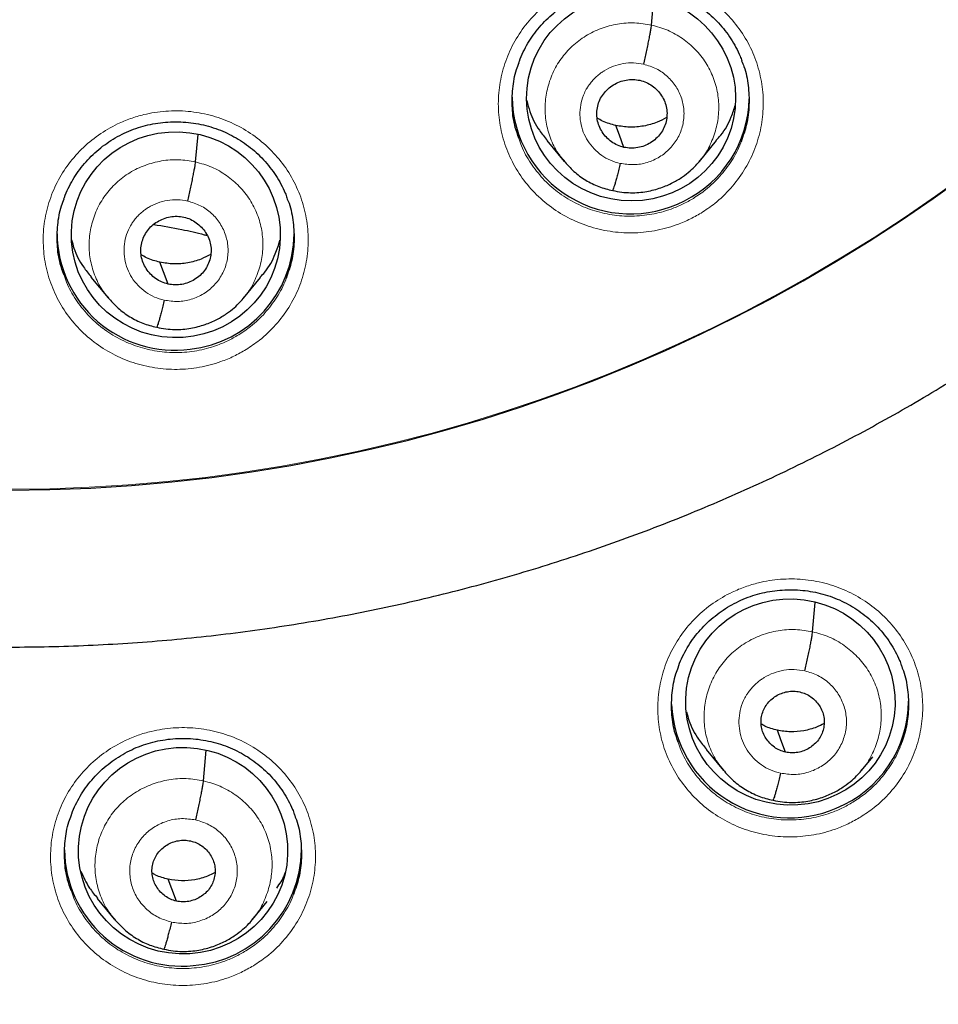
# Model space of a CAD drawing. Header units: millimetres. Extents: x 8 to 2230, y 12 to 2204.
# Tile 48 of 162: x 1077 to 1090, y 1842 to 1856. Entities that reach past the tile are written whole.
import ezdxf

# ---------------------------------------------------------------- set-up
doc = ezdxf.new("R2010")
doc.units = ezdxf.units.MM

msp = doc.modelspace()

# ---------------------------------------------------------------- linework, layer by layer
at = {"color": 7, "linetype": 'Continuous', "lineweight": 30}
for p, q in [((1085.839, 1856.13), (1085.874, 1856.515)), ((1079.298, 1854.167), (1079.334, 1854.559)), ((1084.339, 1854.473), (1084.587, 1854.175)), ((1086.527, 1854.175), (1086.773, 1854.473)), ((1086.531, 1854.187), (1086.523, 1854.178)), ((1077.798, 1852.514), (1078.045, 1852.215)), ((1079.986, 1852.211), (1080.232, 1852.51)), ((1079.99, 1852.224), (1079.982, 1852.215)), ((1088.151, 1847.426), (1088.189, 1847.847)), ((1086.624, 1845.735), (1086.872, 1845.436)), ((1079.412, 1845.287), (1079.452, 1845.727)), ((1088.853, 1845.437), (1089.015, 1845.634)), ((1088.857, 1845.449), (1088.849, 1845.44)), ((1077.886, 1843.601), (1078.133, 1843.301)), ((1080.115, 1843.298), (1080.326, 1843.554)), ((1080.119, 1843.311), (1080.11, 1843.301))]:
    msp.add_line(p, q, dxfattribs=at)
at = {"color": 7, "linetype": 'Continuous', "lineweight": 30, "flags": 128}
for points in [[(1085.445, 1854.376), (1085.379, 1854.552), (1085.328, 1854.69)], [(1078.904, 1852.414), (1078.838, 1852.59), (1078.787, 1852.728)], [(1087.762, 1845.699), (1087.697, 1845.875), (1087.645, 1846.014)], [(1079.024, 1843.562), (1078.958, 1843.738), (1078.907, 1843.877)]]:
    msp.add_lwpolyline(points, dxfattribs=at)
at = {"color": 7, "linetype": 'Continuous', "lineweight": 30}
for centre, radius, start, end in [((1076.618, 1872.562), 23.103, 180.8483, 359.1517), ((1085.537, 1855.119), 1.697, 180.7928, 297.1498), ((1085.574, 1855.103), 1.666, 296.286, 358.9977), ((1079, 1853.154), 1.688, 180.5745, 277.4788), ((1079.033, 1853.15), 1.68, 276.3921, 359.5522), ((1087.823, 1846.454), 1.697, 182.4382, 293.1688), ((1087.858, 1846.438), 1.669, 292.2956, 359.7229), ((1079.104, 1844.314), 1.686, 180.5378, 275.5197), ((1079.137, 1844.312), 1.681, 274.4052, 359.5356)]:
    msp.add_arc(centre, radius, start, end, dxfattribs=at)
at = {"color": 252, "linetype": 'Continuous', "lineweight": 0}
for centre, radius, start, end in [((1076.617, 1872.592), 23.122, 184.1721, 355.9416), ((1077.119, 1873.197), 44.974, 269.5619, 351.1833)]:
    msp.add_arc(centre, radius, start, end, dxfattribs=at)
at = {"color": 7, "linetype": 'Continuous', "lineweight": 30}
for centre, major_axis, ratio in [((1085.547, 1855.082), (1.493, -0.143), 0.983577), ((1079.015, 1853.122), (1.498, -0.048), 0.985308), ((1087.832, 1846.418), (1.489, -0.201), 0.984919), ((1079.119, 1844.285), (1.5, -0.056), 0.987022)]:
    msp.add_ellipse(centre, major_axis=major_axis, ratio=ratio, dxfattribs=at)
for points, knots in [([(1074.352, 1847.307), (1074.5, 1847.294), (1074.835, 1847.265), (1075.359, 1847.235), (1075.924, 1847.214), (1076.489, 1847.205), (1077.054, 1847.208), (1077.619, 1847.224), (1078.184, 1847.252), (1078.747, 1847.292), (1079.31, 1847.345), (1079.871, 1847.409), (1080.431, 1847.487), (1080.989, 1847.576), (1081.545, 1847.677), (1082.098, 1847.791), (1082.648, 1847.916), (1083.196, 1848.054), (1083.74, 1848.203), (1084.281, 1848.364), (1084.818, 1848.537), (1085.351, 1848.722), (1085.88, 1848.918), (1086.404, 1849.126), (1086.923, 1849.345), (1087.438, 1849.575), (1087.947, 1849.817), (1088.45, 1850.07), (1088.947, 1850.333), (1089.439, 1850.607), (1089.924, 1850.892), (1090.402, 1851.188), (1090.874, 1851.493), (1091.339, 1851.809), (1091.796, 1852.135), (1092.246, 1852.471), (1092.689, 1852.817), (1093.123, 1853.172), (1093.549, 1853.537), (1093.967, 1853.911), (1094.376, 1854.293), (1094.777, 1854.685), (1095.169, 1855.085), (1095.551, 1855.494), (1095.924, 1855.911), (1096.288, 1856.336), (1096.642, 1856.769), (1096.986, 1857.209), (1097.32, 1857.657), (1097.644, 1858.112), (1097.957, 1858.574), (1098.26, 1859.042), (1098.553, 1859.517), (1098.834, 1859.999), (1099.105, 1860.486), (1099.364, 1860.979), (1099.613, 1861.478), (1099.85, 1861.982), (1100.075, 1862.491), (1100.289, 1863.005), (1100.491, 1863.523), (1100.682, 1864.046), (1100.861, 1864.572), (1101.027, 1865.103), (1101.182, 1865.637), (1101.325, 1866.174), (1101.455, 1866.714), (1101.574, 1867.257), (1101.679, 1867.802), (1101.752, 1868.218), (1101.786, 1868.454), (1101.794, 1868.506)], [0, 0, 0, 0, 0.011565, 0.026262, 0.04096, 0.055657, 0.070355, 0.085052, 0.09975, 0.114447, 0.129145, 0.143842, 0.158539, 0.173236, 0.187934, 0.202631, 0.217328, 0.232024, 0.246721, 0.261417, 0.276114, 0.29081, 0.305506, 0.320201, 0.334897, 0.349592, 0.364287, 0.378981, 0.393676, 0.40837, 0.423063, 0.437757, 0.45245, 0.467142, 0.481835, 0.496527, 0.511219, 0.52591, 0.540601, 0.555291, 0.569981, 0.584671, 0.599361, 0.61405, 0.628738, 0.643426, 0.658114, 0.672801, 0.687488, 0.702175, 0.716861, 0.731547, 0.746232, 0.760917, 0.775602, 0.790286, 0.80497, 0.819654, 0.834337, 0.84902, 0.863702, 0.878385, 0.893067, 0.907748, 0.92243, 0.937111, 0.951792, 0.966473, 0.981153, 0.995833, 1, 1, 1, 1]), ([(1069.097, 1827.137), (1069.158, 1827.127), (1069.47, 1827.074), (1070.037, 1826.991), (1070.798, 1826.888), (1071.56, 1826.799), (1072.323, 1826.721), (1073.088, 1826.656), (1073.854, 1826.603), (1074.62, 1826.562), (1075.387, 1826.534), (1076.155, 1826.518), (1076.922, 1826.514), (1077.69, 1826.522), (1078.457, 1826.543), (1079.224, 1826.576), (1079.99, 1826.622), (1080.755, 1826.679), (1081.52, 1826.749), (1082.283, 1826.832), (1083.044, 1826.926), (1083.804, 1827.033), (1084.562, 1827.151), (1085.318, 1827.282), (1086.072, 1827.425), (1086.823, 1827.581), (1087.571, 1827.748), (1088.317, 1827.927), (1089.059, 1828.118), (1089.799, 1828.321), (1090.534, 1828.536), (1091.266, 1828.762), (1091.995, 1829), (1092.719, 1829.25), (1093.439, 1829.512), (1094.154, 1829.785), (1094.865, 1830.069), (1095.571, 1830.365), (1096.272, 1830.672), (1096.968, 1830.99), (1097.658, 1831.32), (1098.343, 1831.66), (1099.022, 1832.011), (1099.695, 1832.373), (1100.362, 1832.746), (1101.023, 1833.13), (1101.677, 1833.524), (1102.325, 1833.929), (1102.966, 1834.344), (1103.599, 1834.769), (1104.226, 1835.204), (1104.845, 1835.649), (1105.457, 1836.104), (1106.061, 1836.569), (1106.658, 1837.043), (1107.246, 1837.527), (1107.826, 1838.021), (1108.398, 1838.523), (1108.962, 1839.035), (1109.517, 1839.556), (1110.063, 1840.085), (1110.6, 1840.623), (1111.129, 1841.17), (1111.648, 1841.725), (1112.158, 1842.288), (1112.658, 1842.86), (1113.149, 1843.439), (1113.63, 1844.026), (1114.101, 1844.621), (1114.563, 1845.223), (1115.014, 1845.833), (1115.455, 1846.45), (1115.886, 1847.074), (1116.306, 1847.704), (1116.716, 1848.341), (1117.115, 1848.985), (1117.503, 1849.635), (1117.88, 1850.291), (1118.247, 1850.953), (1118.602, 1851.621), (1118.947, 1852.295), (1119.28, 1852.974), (1119.601, 1853.658), (1119.912, 1854.347), (1120.21, 1855.042), (1120.498, 1855.74), (1120.773, 1856.444), (1121.037, 1857.151), (1121.289, 1857.863), (1121.529, 1858.579), (1121.757, 1859.299), (1121.973, 1860.022), (1122.177, 1860.748), (1122.345, 1861.382), (1122.44, 1861.774), (1122.476, 1861.922)], [0, 0, 0, 0, 0.002613, 0.013502, 0.024391, 0.03528, 0.046168, 0.057057, 0.067946, 0.078835, 0.089724, 0.100613, 0.111502, 0.122391, 0.13328, 0.144169, 0.155058, 0.165946, 0.176835, 0.187724, 0.198613, 0.209502, 0.220391, 0.23128, 0.242169, 0.253057, 0.263946, 0.274835, 0.285724, 0.296613, 0.307501, 0.31839, 0.329279, 0.340167, 0.351056, 0.361945, 0.372833, 0.383722, 0.39461, 0.405499, 0.416387, 0.427276, 0.438164, 0.449052, 0.459941, 0.470829, 0.481717, 0.492605, 0.503493, 0.514381, 0.52527, 0.536158, 0.547045, 0.557933, 0.568821, 0.579709, 0.590597, 0.601484, 0.612372, 0.62326, 0.634147, 0.645035, 0.655922, 0.66681, 0.677697, 0.688584, 0.699471, 0.710359, 0.721246, 0.732133, 0.74302, 0.753907, 0.764794, 0.775681, 0.786568, 0.797454, 0.808341, 0.819228, 0.830114, 0.841001, 0.851887, 0.862774, 0.87366, 0.884547, 0.895433, 0.906319, 0.917206, 0.928092, 0.938978, 0.949864, 0.96075, 0.971637, 0.982523, 0.993409, 1, 1, 1, 1]), ([(1083.937, 1855.592), (1083.939, 1855.599), (1083.956, 1855.651), (1083.998, 1855.744), (1084.064, 1855.87), (1084.142, 1855.988), (1084.23, 1856.101), (1084.328, 1856.207), (1084.435, 1856.304), (1084.551, 1856.393), (1084.674, 1856.472), (1084.803, 1856.54), (1084.936, 1856.596), (1085.074, 1856.641), (1085.214, 1856.673), (1085.358, 1856.695), (1085.503, 1856.704), (1085.65, 1856.701), (1085.796, 1856.686), (1085.94, 1856.659), (1086.081, 1856.621), (1086.217, 1856.571), (1086.347, 1856.509), (1086.471, 1856.438), (1086.588, 1856.356), (1086.699, 1856.264), (1086.802, 1856.162), (1086.895, 1856.052), (1086.98, 1855.935), (1087.052, 1855.811), (1087.105, 1855.704), (1087.129, 1855.638), (1087.137, 1855.615)], [0, 0, 0, 0, 0.005685, 0.04051, 0.07495, 0.109452, 0.144227, 0.179224, 0.214374, 0.249587, 0.284739, 0.319745, 0.354544, 0.389052, 0.423427, 0.458087, 0.492996, 0.528081, 0.563254, 0.598401, 0.633433, 0.668293, 0.702887, 0.737207, 0.771778, 0.806689, 0.841853, 0.877156, 0.912457, 0.947601, 0.98248, 1, 1, 1, 1]), ([(1085.727, 1855.568), (1085.734, 1855.598), (1085.747, 1855.656), (1085.767, 1855.745), (1085.786, 1855.831), (1085.802, 1855.912), (1085.817, 1855.985), (1085.828, 1856.047), (1085.836, 1856.098), (1085.838, 1856.12), (1085.839, 1856.13)], [0, 0, 0, 0, 0.125388, 0.250552, 0.375576, 0.500336, 0.624906, 0.749665, 0.874702, 1, 1, 1, 1]), ([(1083.937, 1854.508), (1083.919, 1854.559), (1083.868, 1854.698), (1083.836, 1854.938), (1083.843, 1855.218), (1083.88, 1855.439), (1083.928, 1855.559), (1083.942, 1855.593)], [0, 0, 0, 0, 0.146742, 0.39903, 0.651318, 0.903489, 1, 1, 1, 1]), ([(1087.133, 1855.617), (1087.145, 1855.59), (1087.193, 1855.477), (1087.233, 1855.263), (1087.246, 1854.983), (1087.213, 1854.71), (1087.154, 1854.539), (1087.125, 1854.457)], [0, 0, 0, 0, 0.073728, 0.309476, 0.545115, 0.780753, 1, 1, 1, 1]), ([(1085.445, 1854.376), (1085.413, 1854.385), (1085.35, 1854.403), (1085.265, 1854.454), (1085.191, 1854.518), (1085.13, 1854.595), (1085.085, 1854.681), (1085.059, 1854.775), (1085.052, 1854.871), (1085.065, 1854.967), (1085.096, 1855.059), (1085.146, 1855.143), (1085.212, 1855.215), (1085.291, 1855.274), (1085.38, 1855.318), (1085.475, 1855.344), (1085.575, 1855.354), (1085.64, 1855.343), (1085.672, 1855.338)], [0, 0, 0, 0, 0.062618, 0.125099, 0.187758, 0.250492, 0.313059, 0.375352, 0.437613, 0.500008, 0.562401, 0.624656, 0.686944, 0.749509, 0.812244, 0.874904, 0.937384, 1, 1, 1, 1]), ([(1085.672, 1855.338), (1085.704, 1855.329), (1085.767, 1855.311), (1085.852, 1855.26), (1085.926, 1855.196), (1085.987, 1855.119), (1086.032, 1855.032), (1086.059, 1854.939), (1086.065, 1854.843), (1086.052, 1854.747), (1086.021, 1854.655), (1085.972, 1854.571), (1085.906, 1854.499), (1085.827, 1854.44), (1085.738, 1854.396), (1085.642, 1854.369), (1085.543, 1854.36), (1085.478, 1854.371), (1085.445, 1854.376)], [0, 0, 0, 0, 0.062618, 0.125098, 0.187758, 0.250492, 0.313059, 0.375351, 0.437613, 0.500008, 0.562401, 0.624656, 0.686944, 0.749509, 0.812244, 0.874904, 0.937384, 1, 1, 1, 1]), ([(1084.052, 1855.046), (1084.065, 1854.993), (1084.101, 1854.844), (1084.201, 1854.649), (1084.305, 1854.525), (1084.345, 1854.478)], [0, 0, 0, 0, 0.251155, 0.716673, 1, 1, 1, 1]), ([(1086.768, 1854.478), (1086.79, 1854.502), (1086.881, 1854.6), (1086.977, 1854.773), (1087.024, 1854.927), (1087.043, 1854.985)], [0, 0, 0, 0, 0.166714, 0.683767, 1, 1, 1, 1]), ([(1085.328, 1854.69), (1085.262, 1854.706), (1085.168, 1854.73), (1085.086, 1854.781), (1085.06, 1854.797)], [0, 0, 0, 0, 0.690586, 1, 1, 1, 1]), ([(1086.057, 1854.803), (1086.012, 1854.779), (1085.908, 1854.724), (1085.728, 1854.677), (1085.526, 1854.656), (1085.394, 1854.679), (1085.328, 1854.69)], [0, 0, 0, 0, 0.202479, 0.468637, 0.734031, 1, 1, 1, 1]), ([(1077.41, 1853.636), (1077.412, 1853.643), (1077.429, 1853.695), (1077.471, 1853.788), (1077.537, 1853.913), (1077.614, 1854.031), (1077.702, 1854.144), (1077.8, 1854.249), (1077.908, 1854.347), (1078.023, 1854.435), (1078.146, 1854.513), (1078.275, 1854.581), (1078.409, 1854.637), (1078.546, 1854.681), (1078.686, 1854.714), (1078.83, 1854.735), (1078.976, 1854.744), (1079.122, 1854.741), (1079.268, 1854.726), (1079.413, 1854.699), (1079.553, 1854.66), (1079.689, 1854.609), (1079.819, 1854.548), (1079.943, 1854.476), (1080.06, 1854.394), (1080.171, 1854.302), (1080.274, 1854.2), (1080.368, 1854.09), (1080.452, 1853.973), (1080.525, 1853.849), (1080.578, 1853.742), (1080.602, 1853.674), (1080.61, 1853.651)], [0, 0, 0, 0, 0.005407, 0.040244, 0.074696, 0.10921, 0.143995, 0.179003, 0.21416, 0.249379, 0.284536, 0.319547, 0.354349, 0.388858, 0.423229, 0.457882, 0.492782, 0.527857, 0.563017, 0.598149, 0.633163, 0.668002, 0.702574, 0.73687, 0.771416, 0.806303, 0.841446, 0.87673, 0.912013, 0.947141, 0.982004, 1, 1, 1, 1]), ([(1079.186, 1853.605), (1079.192, 1853.634), (1079.206, 1853.693), (1079.226, 1853.782), (1079.244, 1853.868), (1079.261, 1853.949), (1079.275, 1854.022), (1079.287, 1854.084), (1079.295, 1854.134), (1079.297, 1854.156), (1079.298, 1854.167)], [0, 0, 0, 0, 0.1256893, 0.2509376, 0.3758963, 0.5005084, 0.6249102, 0.7495376, 0.8745488, 1, 1, 1, 1]), ([(1084.582, 1854.182), (1084.629, 1854.13), (1084.722, 1854.025), (1084.893, 1853.902), (1085.08, 1853.806), (1085.216, 1853.773), (1085.283, 1853.756)], [0, 0, 0, 0, 0.251052, 0.501425, 0.750875, 1, 1, 1, 1]), ([(1085.283, 1853.757), (1085.327, 1853.748), (1085.411, 1853.731), (1085.537, 1853.723), (1085.657, 1853.727), (1085.804, 1853.746), (1085.97, 1853.79), (1086.141, 1853.863), (1086.28, 1853.947), (1086.389, 1854.032), (1086.473, 1854.111), (1086.517, 1854.163), (1086.536, 1854.186)], [0, 0, 0, 0, 0.0951476, 0.1856224, 0.2716794, 0.3534297, 0.5039766, 0.6373911, 0.7536082, 0.8526958, 0.9347663, 1, 1, 1, 1]), ([(1085.391, 1854.146), (1085.384, 1854.117), (1085.37, 1854.06), (1085.35, 1853.982), (1085.332, 1853.912), (1085.316, 1853.853), (1085.301, 1853.806), (1085.29, 1853.772), (1085.286, 1853.762), (1085.284, 1853.758)], [0, 0, 0, 0, 0.145547, 0.291018, 0.437175, 0.583919, 0.730719, 0.877034, 1, 1, 1, 1]), ([(1080.606, 1853.653), (1080.618, 1853.627), (1080.666, 1853.514), (1080.705, 1853.3), (1080.719, 1853.021), (1080.686, 1852.748), (1080.626, 1852.578), (1080.598, 1852.496)], [0, 0, 0, 0, 0.072474, 0.308611, 0.544682, 0.780751, 1, 1, 1, 1]), ([(1077.41, 1852.554), (1077.391, 1852.605), (1077.34, 1852.743), (1077.309, 1852.983), (1077.315, 1853.262), (1077.352, 1853.484), (1077.401, 1853.604), (1077.415, 1853.637)], [0, 0, 0, 0, 0.145074, 0.397707, 0.650339, 0.902864, 1, 1, 1, 1]), ([(1078.904, 1852.414), (1078.872, 1852.423), (1078.809, 1852.441), (1078.724, 1852.492), (1078.65, 1852.556), (1078.589, 1852.634), (1078.544, 1852.72), (1078.517, 1852.813), (1078.511, 1852.909), (1078.524, 1853.005), (1078.555, 1853.097), (1078.604, 1853.181), (1078.67, 1853.253), (1078.75, 1853.312), (1078.838, 1853.355), (1078.934, 1853.382), (1079.033, 1853.391), (1079.099, 1853.38), (1079.131, 1853.375)], [0, 0, 0, 0, 0.062617, 0.125096, 0.187753, 0.250488, 0.313055, 0.375349, 0.43761, 0.500005, 0.562399, 0.624657, 0.686947, 0.749513, 0.812248, 0.874906, 0.937384, 1, 1, 1, 1]), ([(1079.131, 1853.375), (1079.163, 1853.366), (1079.226, 1853.348), (1079.311, 1853.297), (1079.385, 1853.232), (1079.446, 1853.155), (1079.491, 1853.069), (1079.518, 1852.976), (1079.524, 1852.879), (1079.511, 1852.783), (1079.48, 1852.692), (1079.431, 1852.608), (1079.365, 1852.536), (1079.285, 1852.477), (1079.196, 1852.434), (1079.101, 1852.407), (1079.002, 1852.398), (1078.936, 1852.408), (1078.904, 1852.414)], [0, 0, 0, 0, 0.062617, 0.125096, 0.187753, 0.250487, 0.313055, 0.375348, 0.43761, 0.500005, 0.562399, 0.624657, 0.686947, 0.749513, 0.812248, 0.874906, 0.937384, 1, 1, 1, 1]), ([(1078.698, 1853.27), (1078.832, 1853.247), (1079.076, 1853.206), (1079.331, 1853.148), (1079.451, 1853.115), (1079.465, 1853.111)], [0, 0, 0, 0, 0.519381, 0.943613, 1, 1, 1, 1]), ([(1077.52, 1853.051), (1077.53, 1853.01), (1077.565, 1852.873), (1077.66, 1852.689), (1077.764, 1852.565), (1077.803, 1852.518)], [0, 0, 0, 0, 0.205972, 0.700154, 1, 1, 1, 1]), ([(1080.227, 1852.514), (1080.249, 1852.538), (1080.34, 1852.636), (1080.439, 1852.816), (1080.489, 1852.977), (1080.509, 1853.043)], [0, 0, 0, 0, 0.159242, 0.656843, 1, 1, 1, 1]), ([(1078.787, 1852.728), (1078.721, 1852.745), (1078.627, 1852.769), (1078.545, 1852.82), (1078.519, 1852.836)], [0, 0, 0, 0, 0.690573, 1, 1, 1, 1]), ([(1079.516, 1852.84), (1079.471, 1852.817), (1079.367, 1852.761), (1079.187, 1852.715), (1078.985, 1852.694), (1078.853, 1852.717), (1078.787, 1852.728)], [0, 0, 0, 0, 0.202552, 0.4686823, 0.7340495, 1, 1, 1, 1]), ([(1078.041, 1852.222), (1078.088, 1852.169), (1078.181, 1852.065), (1078.352, 1851.942), (1078.539, 1851.845), (1078.674, 1851.811), (1078.742, 1851.795)], [0, 0, 0, 0, 0.250996, 0.501353, 0.750823, 1, 1, 1, 1]), ([(1078.742, 1851.795), (1078.785, 1851.786), (1078.87, 1851.769), (1078.996, 1851.761), (1079.116, 1851.765), (1079.263, 1851.784), (1079.429, 1851.827), (1079.6, 1851.901), (1079.739, 1851.984), (1079.849, 1852.069), (1079.932, 1852.148), (1079.976, 1852.2), (1079.996, 1852.223)], [0, 0, 0, 0, 0.095143, 0.185612, 0.271663, 0.353407, 0.503944, 0.637354, 0.753571, 0.852665, 0.934748, 1, 1, 1, 1]), ([(1078.849, 1852.184), (1078.843, 1852.155), (1078.829, 1852.098), (1078.809, 1852.02), (1078.791, 1851.951), (1078.775, 1851.892), (1078.76, 1851.844), (1078.749, 1851.811), (1078.745, 1851.801), (1078.742, 1851.797)], [0, 0, 0, 0, 0.145228, 0.290616, 0.436862, 0.583792, 0.730794, 0.87725, 1, 1, 1, 1]), ([(1086.223, 1846.919), (1086.226, 1846.926), (1086.243, 1846.979), (1086.285, 1847.072), (1086.351, 1847.197), (1086.428, 1847.315), (1086.516, 1847.428), (1086.614, 1847.533), (1086.722, 1847.631), (1086.837, 1847.719), (1086.96, 1847.798), (1087.089, 1847.866), (1087.223, 1847.922), (1087.36, 1847.967), (1087.5, 1847.999), (1087.643, 1848.021), (1087.789, 1848.03), (1087.936, 1848.028), (1088.082, 1848.013), (1088.226, 1847.987), (1088.367, 1847.948), (1088.503, 1847.898), (1088.633, 1847.838), (1088.756, 1847.766), (1088.874, 1847.685), (1088.984, 1847.593), (1089.087, 1847.492), (1089.181, 1847.383), (1089.266, 1847.266), (1089.338, 1847.143), (1089.392, 1847.036), (1089.416, 1846.968), (1089.425, 1846.944)], [0, 0, 0, 0, 0.005915, 0.040718, 0.075129, 0.109593, 0.144329, 0.179286, 0.214392, 0.249558, 0.284661, 0.319614, 0.354355, 0.388804, 0.423117, 0.457714, 0.492563, 0.52759, 0.562708, 0.597805, 0.63279, 0.667605, 0.702162, 0.736444, 0.770976, 0.805851, 0.840983, 0.876261, 0.911543, 0.946675, 0.981548, 1, 1, 1, 1]), ([(1088.038, 1846.865), (1088.045, 1846.894), (1088.059, 1846.952), (1088.078, 1847.041), (1088.097, 1847.127), (1088.114, 1847.208), (1088.128, 1847.281), (1088.139, 1847.343), (1088.147, 1847.394), (1088.15, 1847.415), (1088.151, 1847.426)], [0, 0, 0, 0, 0.125605, 0.25085, 0.375838, 0.500481, 0.624908, 0.749565, 0.874591, 1, 1, 1, 1]), ([(1086.224, 1845.84), (1086.205, 1845.891), (1086.154, 1846.03), (1086.123, 1846.27), (1086.13, 1846.549), (1086.167, 1846.769), (1086.215, 1846.888), (1086.228, 1846.92)], [0, 0, 0, 0, 0.147558, 0.400331, 0.653104, 0.905622, 1, 1, 1, 1]), ([(1089.421, 1846.946), (1089.432, 1846.919), (1089.48, 1846.807), (1089.52, 1846.593), (1089.533, 1846.315), (1089.5, 1846.044), (1089.441, 1845.875), (1089.412, 1845.794)], [0, 0, 0, 0, 0.0735746, 0.3102709, 0.5467434, 0.7832149, 1, 1, 1, 1]), ([(1087.762, 1845.699), (1087.734, 1845.707), (1087.677, 1845.723), (1087.6, 1845.769), (1087.533, 1845.827), (1087.479, 1845.896), (1087.439, 1845.973), (1087.414, 1846.057), (1087.409, 1846.144), (1087.42, 1846.23), (1087.448, 1846.312), (1087.493, 1846.388), (1087.552, 1846.453), (1087.623, 1846.506), (1087.703, 1846.545), (1087.789, 1846.569), (1087.879, 1846.578), (1087.937, 1846.568), (1087.967, 1846.563)], [0, 0, 0, 0, 0.062618, 0.125098, 0.187756, 0.25049, 0.313058, 0.375353, 0.437617, 0.500013, 0.562406, 0.62466, 0.686948, 0.749512, 0.812247, 0.874906, 0.937385, 1, 1, 1, 1]), ([(1087.967, 1846.563), (1087.995, 1846.555), (1088.052, 1846.539), (1088.129, 1846.494), (1088.196, 1846.436), (1088.25, 1846.367), (1088.29, 1846.289), (1088.315, 1846.205), (1088.32, 1846.119), (1088.309, 1846.033), (1088.281, 1845.95), (1088.236, 1845.874), (1088.177, 1845.809), (1088.106, 1845.757), (1088.026, 1845.717), (1087.94, 1845.693), (1087.85, 1845.685), (1087.792, 1845.694), (1087.762, 1845.699)], [0, 0, 0, 0, 0.062618, 0.125098, 0.187755, 0.250489, 0.313057, 0.375352, 0.437616, 0.500013, 0.562405, 0.62466, 0.686947, 0.749512, 0.812247, 0.874906, 0.937385, 1, 1, 1, 1]), ([(1086.344, 1846.276), (1086.354, 1846.236), (1086.389, 1846.097), (1086.485, 1845.912), (1086.591, 1845.787), (1086.63, 1845.74)], [0, 0, 0, 0, 0.2031879, 0.7006998, 1, 1, 1, 1]), ([(1087.645, 1846.014), (1087.583, 1846.029), (1087.501, 1846.049), (1087.431, 1846.092), (1087.414, 1846.102)], [0, 0, 0, 0, 0.766758, 1, 1, 1, 1]), ([(1088.316, 1846.111), (1088.281, 1846.092), (1088.189, 1846.044), (1088.025, 1846.002), (1087.834, 1845.982), (1087.708, 1846.003), (1087.645, 1846.014)], [0, 0, 0, 0, 0.1746892, 0.4501215, 0.7247619, 1, 1, 1, 1]), ([(1077.515, 1844.793), (1077.517, 1844.8), (1077.534, 1844.853), (1077.576, 1844.945), (1077.642, 1845.07), (1077.72, 1845.188), (1077.808, 1845.3), (1077.906, 1845.405), (1078.014, 1845.502), (1078.13, 1845.59), (1078.252, 1845.668), (1078.381, 1845.736), (1078.515, 1845.792), (1078.652, 1845.836), (1078.793, 1845.868), (1078.936, 1845.889), (1079.082, 1845.898), (1079.228, 1845.895), (1079.374, 1845.88), (1079.518, 1845.852), (1079.659, 1845.814), (1079.795, 1845.763), (1079.925, 1845.702), (1080.049, 1845.631), (1080.166, 1845.549), (1080.276, 1845.457), (1080.379, 1845.356), (1080.473, 1845.246), (1080.557, 1845.129), (1080.63, 1845.006), (1080.683, 1844.898), (1080.708, 1844.83), (1080.716, 1844.806)], [0, 0, 0, 0, 0.005804, 0.040632, 0.075071, 0.109562, 0.144322, 0.179301, 0.214426, 0.24961, 0.284727, 0.319694, 0.35445, 0.38891, 0.423224, 0.457816, 0.492658, 0.527676, 0.562782, 0.597861, 0.632823, 0.667611, 0.702136, 0.736383, 0.77088, 0.805723, 0.840827, 0.876078, 0.911337, 0.946448, 0.981299, 1, 1, 1, 1]), ([(1086.867, 1845.444), (1086.915, 1845.39), (1087.01, 1845.284), (1087.185, 1845.158), (1087.376, 1845.06), (1087.514, 1845.026), (1087.583, 1845.009)], [0, 0, 0, 0, 0.250971, 0.501309, 0.750782, 1, 1, 1, 1]), ([(1087.584, 1845.009), (1087.628, 1845), (1087.714, 1844.983), (1087.843, 1844.975), (1087.965, 1844.98), (1088.115, 1844.999), (1088.284, 1845.043), (1088.459, 1845.118), (1088.601, 1845.204), (1088.712, 1845.291), (1088.797, 1845.372), (1088.843, 1845.425), (1088.863, 1845.448)], [0, 0, 0, 0, 0.0951194, 0.1855732, 0.2716159, 0.3533575, 0.503901, 0.6373253, 0.7535604, 0.8526699, 0.9347601, 1, 1, 1, 1]), ([(1087.691, 1845.397), (1087.684, 1845.369), (1087.67, 1845.312), (1087.651, 1845.234), (1087.632, 1845.164), (1087.616, 1845.105), (1087.602, 1845.058), (1087.591, 1845.025), (1087.586, 1845.015), (1087.584, 1845.011)], [0, 0, 0, 0, 0.145306, 0.290704, 0.436907, 0.583762, 0.730689, 0.877095, 1, 1, 1, 1]), ([(1079.3, 1844.727), (1079.307, 1844.756), (1079.32, 1844.814), (1079.34, 1844.903), (1079.359, 1844.989), (1079.375, 1845.07), (1079.39, 1845.142), (1079.401, 1845.204), (1079.409, 1845.255), (1079.411, 1845.277), (1079.412, 1845.287)], [0, 0, 0, 0, 0.125947, 0.25129, 0.376206, 0.500682, 0.624919, 0.749426, 0.87442, 1, 1, 1, 1]), ([(1077.514, 1843.716), (1077.496, 1843.767), (1077.445, 1843.905), (1077.414, 1844.145), (1077.421, 1844.424), (1077.458, 1844.643), (1077.507, 1844.762), (1077.52, 1844.794)], [0, 0, 0, 0, 0.146281, 0.399494, 0.652707, 0.905699, 1, 1, 1, 1]), ([(1080.712, 1844.808), (1080.724, 1844.781), (1080.772, 1844.669), (1080.811, 1844.456), (1080.824, 1844.177), (1080.791, 1843.907), (1080.732, 1843.739), (1080.703, 1843.659)], [0, 0, 0, 0, 0.073011, 0.310408, 0.547674, 0.784939, 1, 1, 1, 1]), ([(1079.024, 1843.562), (1078.995, 1843.57), (1078.938, 1843.586), (1078.862, 1843.632), (1078.795, 1843.69), (1078.741, 1843.759), (1078.7, 1843.837), (1078.676, 1843.92), (1078.67, 1844.007), (1078.682, 1844.093), (1078.71, 1844.176), (1078.754, 1844.251), (1078.814, 1844.316), (1078.885, 1844.368), (1078.965, 1844.408), (1079.051, 1844.431), (1079.14, 1844.44), (1079.199, 1844.43), (1079.228, 1844.425)], [0, 0, 0, 0, 0.062617, 0.125094, 0.187749, 0.250483, 0.313052, 0.375348, 0.437612, 0.500009, 0.562402, 0.62466, 0.686952, 0.749519, 0.812253, 0.874909, 0.937385, 1, 1, 1, 1]), ([(1079.228, 1844.425), (1079.257, 1844.417), (1079.314, 1844.401), (1079.391, 1844.355), (1079.457, 1844.297), (1079.512, 1844.228), (1079.552, 1844.15), (1079.576, 1844.067), (1079.582, 1843.98), (1079.57, 1843.894), (1079.542, 1843.812), (1079.498, 1843.736), (1079.438, 1843.671), (1079.367, 1843.619), (1079.287, 1843.58), (1079.201, 1843.556), (1079.112, 1843.547), (1079.053, 1843.557), (1079.024, 1843.562)], [0, 0, 0, 0, 0.062617, 0.125094, 0.187749, 0.250482, 0.313051, 0.375347, 0.437612, 0.500008, 0.562402, 0.62466, 0.686951, 0.749518, 0.812252, 0.874909, 0.937385, 1, 1, 1, 1]), ([(1077.653, 1843.993), (1077.69, 1843.909), (1077.751, 1843.769), (1077.851, 1843.652), (1077.891, 1843.606)], [0, 0, 0, 0, 0.5985979, 1, 1, 1, 1]), ([(1078.907, 1843.877), (1078.844, 1843.892), (1078.763, 1843.912), (1078.692, 1843.955), (1078.676, 1843.965)], [0, 0, 0, 0, 0.766777, 1, 1, 1, 1]), ([(1079.578, 1843.973), (1079.542, 1843.954), (1079.451, 1843.906), (1079.287, 1843.864), (1079.095, 1843.845), (1078.97, 1843.866), (1078.907, 1843.877)], [0, 0, 0, 0, 0.17478, 0.450177, 0.724783, 1, 1, 1, 1]), ([(1080.464, 1843.748), (1080.506, 1843.809), (1080.556, 1843.881), (1080.583, 1843.963), (1080.587, 1843.976)], [0, 0, 0, 0, 0.842158, 1, 1, 1, 1]), ([(1078.129, 1843.309), (1078.177, 1843.255), (1078.272, 1843.148), (1078.447, 1843.023), (1078.638, 1842.924), (1078.776, 1842.89), (1078.845, 1842.872)], [0, 0, 0, 0, 0.25091, 0.501232, 0.750726, 1, 1, 1, 1]), ([(1078.845, 1842.873), (1078.889, 1842.864), (1078.975, 1842.846), (1079.104, 1842.838), (1079.227, 1842.842), (1079.377, 1842.862), (1079.546, 1842.905), (1079.721, 1842.98), (1079.863, 1843.066), (1079.974, 1843.152), (1080.06, 1843.233), (1080.105, 1843.286), (1080.125, 1843.31)], [0, 0, 0, 0, 0.095115, 0.185561, 0.271597, 0.353331, 0.503862, 0.63728, 0.753516, 0.852632, 0.934738, 1, 1, 1, 1]), ([(1078.952, 1843.261), (1078.946, 1843.232), (1078.932, 1843.175), (1078.912, 1843.097), (1078.894, 1843.028), (1078.877, 1842.969), (1078.863, 1842.922), (1078.852, 1842.888), (1078.848, 1842.879), (1078.845, 1842.874)], [0, 0, 0, 0, 0.144955, 0.290265, 0.436569, 0.583632, 0.730782, 0.877342, 1, 1, 1, 1])]:
    msp.add_open_spline(points, degree=3, knots=knots, dxfattribs=at)
at = {"color": 252, "linetype": 'Continuous', "lineweight": 0}
for points, knots in [([(1086.551, 1853.434), (1086.617, 1853.478), (1086.772, 1853.581), (1086.982, 1853.784), (1087.173, 1854.037), (1087.316, 1854.319), (1087.41, 1854.62), (1087.45, 1854.931), (1087.437, 1855.245), (1087.369, 1855.552), (1087.251, 1855.844), (1087.082, 1856.111), (1086.871, 1856.348), (1086.622, 1856.546), (1086.342, 1856.7), (1086.039, 1856.806), (1085.722, 1856.862), (1085.401, 1856.863), (1085.123, 1856.82), (1084.893, 1856.75), (1084.671, 1856.658), (1084.43, 1856.517), (1084.185, 1856.313), (1083.979, 1856.071), (1083.817, 1855.799), (1083.705, 1855.504), (1083.643, 1855.196), (1083.637, 1854.882), (1083.684, 1854.571), (1083.785, 1854.273), (1083.934, 1853.995), (1084.13, 1853.747), (1084.366, 1853.533), (1084.635, 1853.362), (1084.93, 1853.237), (1085.243, 1853.163), (1085.564, 1853.14), (1085.884, 1853.171), (1086.156, 1853.244), (1086.378, 1853.335), (1086.493, 1853.401), (1086.551, 1853.434)], [0, 0, 0, 0, 0.020165, 0.046992, 0.073819, 0.100651, 0.127483, 0.154325, 0.181168, 0.208022, 0.234876, 0.261739, 0.288601, 0.315463, 0.342326, 0.369182, 0.396037, 0.422881, 0.449725, 0.466481, 0.483238, 0.510068, 0.536897, 0.563727, 0.590556, 0.617391, 0.644226, 0.671072, 0.697919, 0.724776, 0.751633, 0.778497, 0.80536, 0.832221, 0.859082, 0.885934, 0.912787, 0.939627, 0.966467, 0.983233, 1, 1, 1, 1]), ([(1084.597, 1854.171), (1084.563, 1854.211), (1084.477, 1854.312), (1084.385, 1854.505), (1084.32, 1854.736), (1084.305, 1854.976), (1084.338, 1855.214), (1084.415, 1855.442), (1084.536, 1855.652), (1084.698, 1855.833), (1084.893, 1855.981), (1085.114, 1856.088), (1085.351, 1856.151), (1085.597, 1856.171), (1085.759, 1856.144), (1085.839, 1856.13)], [0, 0, 0, 0, 0.0511356, 0.130224, 0.2092456, 0.2882268, 0.3673118, 0.446395, 0.5253728, 0.6043933, 0.6834818, 0.76258, 0.8417073, 0.920801, 1, 1, 1, 1]), ([(1085.839, 1856.13), (1085.918, 1856.108), (1086.076, 1856.065), (1086.288, 1855.942), (1086.473, 1855.785), (1086.624, 1855.595), (1086.733, 1855.38), (1086.797, 1855.148), (1086.812, 1854.908), (1086.78, 1854.669), (1086.7, 1854.443), (1086.615, 1854.279), (1086.546, 1854.203), (1086.531, 1854.187)], [0, 0, 0, 0, 0.0975075, 0.194883, 0.2923003, 0.3896831, 0.4870538, 0.5843421, 0.6815807, 0.7789472, 0.8763116, 0.9735461, 1, 1, 1, 1]), ([(1085.391, 1854.146), (1085.343, 1854.158), (1085.249, 1854.184), (1085.122, 1854.258), (1085.012, 1854.352), (1084.922, 1854.466), (1084.857, 1854.594), (1084.819, 1854.733), (1084.809, 1854.877), (1084.826, 1855.02), (1084.865, 1855.138), (1084.903, 1855.208), (1084.923, 1855.24), (1084.932, 1855.253), (1084.941, 1855.266), (1084.948, 1855.276), (1084.959, 1855.291), (1084.982, 1855.321), (1085.023, 1855.367), (1085.074, 1855.413), (1085.122, 1855.449), (1085.191, 1855.494), (1085.292, 1855.543), (1085.434, 1855.581), (1085.582, 1855.594), (1085.678, 1855.577), (1085.727, 1855.568)], [0, 0, 0, 0, 0.062596, 0.124976, 0.187335, 0.249629, 0.311863, 0.374267, 0.436881, 0.499531, 0.562173, 0.597216, 0.604099, 0.61098, 0.61786, 0.624736, 0.626485, 0.642139, 0.673407, 0.706544, 0.730909, 0.749877, 0.812377, 0.874896, 0.93737, 1, 1, 1, 1]), ([(1085.727, 1855.568), (1085.789, 1855.549), (1085.914, 1855.512), (1086.074, 1855.397), (1086.199, 1855.25), (1086.281, 1855.075), (1086.314, 1854.885), (1086.295, 1854.693), (1086.226, 1854.512), (1086.111, 1854.355), (1085.959, 1854.232), (1085.78, 1854.152), (1085.584, 1854.117), (1085.455, 1854.136), (1085.391, 1854.146)], [0, 0, 0, 0, 0.083333, 0.166663, 0.249999, 0.333334, 0.416668, 0.499997, 0.583329, 0.666661, 0.749995, 0.833329, 0.916663, 1, 1, 1, 1]), ([(1080.025, 1851.475), (1080.09, 1851.519), (1080.244, 1851.621), (1080.453, 1851.823), (1080.644, 1852.075), (1080.787, 1852.357), (1080.881, 1852.657), (1080.921, 1852.968), (1080.908, 1853.282), (1080.84, 1853.589), (1080.721, 1853.881), (1080.553, 1854.149), (1080.341, 1854.385), (1080.092, 1854.583), (1079.812, 1854.739), (1079.509, 1854.845), (1079.193, 1854.901), (1078.871, 1854.903), (1078.593, 1854.86), (1078.363, 1854.791), (1078.142, 1854.7), (1077.901, 1854.558), (1077.656, 1854.355), (1077.45, 1854.113), (1077.288, 1853.842), (1077.175, 1853.548), (1077.114, 1853.24), (1077.108, 1852.926), (1077.155, 1852.615), (1077.256, 1852.317), (1077.405, 1852.039), (1077.601, 1851.79), (1077.837, 1851.576), (1078.107, 1851.405), (1078.401, 1851.279), (1078.714, 1851.205), (1079.035, 1851.182), (1079.355, 1851.212), (1079.627, 1851.284), (1079.85, 1851.376), (1079.966, 1851.442), (1080.025, 1851.475)], [0, 0, 0, 0, 0.019858, 0.04669, 0.073523, 0.100365, 0.127208, 0.154063, 0.180918, 0.20778, 0.234643, 0.261505, 0.288368, 0.315223, 0.342078, 0.368921, 0.395765, 0.422597, 0.44943, 0.466171, 0.482912, 0.509751, 0.53659, 0.563428, 0.590266, 0.617113, 0.643959, 0.670817, 0.697675, 0.724538, 0.751402, 0.778263, 0.805124, 0.831975, 0.858827, 0.885667, 0.912506, 0.939336, 0.966167, 0.983083, 1, 1, 1, 1]), ([(1086.441, 1853.644), (1086.39, 1853.615), (1086.287, 1853.556), (1086.088, 1853.474), (1085.845, 1853.409), (1085.559, 1853.381), (1085.272, 1853.401), (1084.992, 1853.467), (1084.729, 1853.579), (1084.568, 1853.681), (1084.417, 1853.795), (1084.276, 1853.923), (1084.103, 1854.146), (1083.988, 1854.344), (1083.949, 1854.47), (1083.937, 1854.508)], [0, 0, 0, 0, 0.058526, 0.117051, 0.210731, 0.304411, 0.39809, 0.491769, 0.585454, 0.679139, 0.679435, 0.773214, 0.866993, 0.960752, 1, 1, 1, 1]), ([(1087.125, 1854.457), (1087.123, 1854.451), (1087.094, 1854.355), (1086.995, 1854.185), (1086.828, 1853.957), (1086.639, 1853.776), (1086.501, 1853.684), (1086.441, 1853.644)], [0, 0, 0, 0, 0.018105, 0.279869, 0.541579, 0.803289, 1, 1, 1, 1]), ([(1078.055, 1852.211), (1078.022, 1852.25), (1077.936, 1852.352), (1077.844, 1852.545), (1077.779, 1852.775), (1077.764, 1853.015), (1077.797, 1853.253), (1077.874, 1853.481), (1077.995, 1853.69), (1078.157, 1853.872), (1078.351, 1854.019), (1078.572, 1854.125), (1078.81, 1854.188), (1079.056, 1854.208), (1079.218, 1854.18), (1079.298, 1854.167)], [0, 0, 0, 0, 0.051121, 0.13021, 0.209233, 0.288215, 0.367301, 0.446385, 0.525365, 0.604387, 0.683477, 0.762576, 0.841705, 0.920799, 1, 1, 1, 1]), ([(1079.298, 1854.167), (1079.377, 1854.145), (1079.535, 1854.101), (1079.747, 1853.977), (1079.932, 1853.82), (1080.083, 1853.63), (1080.192, 1853.415), (1080.256, 1853.183), (1080.271, 1852.943), (1080.239, 1852.705), (1080.159, 1852.479), (1080.074, 1852.315), (1080.005, 1852.24), (1079.99, 1852.224)], [0, 0, 0, 0, 0.097552, 0.194971, 0.292433, 0.389859, 0.487274, 0.584606, 0.681888, 0.779298, 0.876706, 0.973986, 1, 1, 1, 1]), ([(1078.849, 1852.184), (1078.802, 1852.197), (1078.708, 1852.223), (1078.581, 1852.297), (1078.47, 1852.391), (1078.381, 1852.504), (1078.316, 1852.633), (1078.278, 1852.772), (1078.268, 1852.916), (1078.285, 1853.059), (1078.323, 1853.176), (1078.362, 1853.247), (1078.382, 1853.279), (1078.391, 1853.292), (1078.4, 1853.305), (1078.407, 1853.314), (1078.418, 1853.329), (1078.441, 1853.359), (1078.481, 1853.404), (1078.531, 1853.449), (1078.578, 1853.485), (1078.648, 1853.531), (1078.751, 1853.581), (1078.893, 1853.618), (1079.041, 1853.631), (1079.137, 1853.614), (1079.186, 1853.605)], [0, 0, 0, 0, 0.062596, 0.124976, 0.187334, 0.249628, 0.311862, 0.374266, 0.43688, 0.499533, 0.562176, 0.597218, 0.604101, 0.610982, 0.617861, 0.624737, 0.626525, 0.642229, 0.673449, 0.704701, 0.728604, 0.749882, 0.812382, 0.874899, 0.937371, 1, 1, 1, 1]), ([(1079.186, 1853.605), (1079.248, 1853.586), (1079.373, 1853.548), (1079.533, 1853.434), (1079.658, 1853.286), (1079.74, 1853.11), (1079.773, 1852.921), (1079.754, 1852.729), (1079.685, 1852.549), (1079.57, 1852.392), (1079.418, 1852.269), (1079.239, 1852.19), (1079.043, 1852.155), (1078.914, 1852.174), (1078.849, 1852.184)], [0, 0, 0, 0, 0.0833366, 0.1666708, 0.2500057, 0.3333407, 0.4166722, 0.5000037, 0.5833372, 0.6666658, 0.7500023, 0.8333371, 0.9166669, 1, 1, 1, 1]), ([(1079.917, 1851.686), (1079.865, 1851.656), (1079.761, 1851.597), (1079.562, 1851.515), (1079.318, 1851.451), (1079.032, 1851.423), (1078.745, 1851.444), (1078.466, 1851.511), (1078.202, 1851.623), (1078.041, 1851.725), (1077.89, 1851.839), (1077.749, 1851.967), (1077.576, 1852.19), (1077.461, 1852.389), (1077.421, 1852.516), (1077.41, 1852.554)], [0, 0, 0, 0, 0.058962, 0.117924, 0.21143, 0.304936, 0.398443, 0.491949, 0.585452, 0.678955, 0.679229, 0.772857, 0.866484, 0.960123, 1, 1, 1, 1]), ([(1080.598, 1852.496), (1080.596, 1852.489), (1080.566, 1852.394), (1080.468, 1852.223), (1080.301, 1851.997), (1080.113, 1851.816), (1079.975, 1851.725), (1079.917, 1851.686)], [0, 0, 0, 0, 0.018592, 0.281079, 0.543453, 0.805826, 1, 1, 1, 1]), ([(1088.838, 1844.768), (1088.905, 1844.812), (1089.059, 1844.914), (1089.269, 1845.117), (1089.46, 1845.369), (1089.603, 1845.65), (1089.697, 1845.949), (1089.738, 1846.26), (1089.725, 1846.573), (1089.657, 1846.879), (1089.539, 1847.17), (1089.371, 1847.437), (1089.16, 1847.673), (1088.91, 1847.87), (1088.63, 1848.025), (1088.327, 1848.13), (1088.011, 1848.186), (1087.689, 1848.187), (1087.411, 1848.143), (1087.181, 1848.074), (1086.96, 1847.982), (1086.718, 1847.841), (1086.473, 1847.638), (1086.267, 1847.396), (1086.105, 1847.126), (1085.993, 1846.832), (1085.931, 1846.524), (1085.925, 1846.211), (1085.971, 1845.901), (1086.072, 1845.604), (1086.221, 1845.327), (1086.417, 1845.078), (1086.653, 1844.865), (1086.922, 1844.695), (1087.217, 1844.57), (1087.53, 1844.496), (1087.851, 1844.474), (1088.171, 1844.505), (1088.443, 1844.577), (1088.665, 1844.669), (1088.781, 1844.735), (1088.838, 1844.768)], [0, 0, 0, 0, 0.02007, 0.046877, 0.073684, 0.100505, 0.127325, 0.15417, 0.181015, 0.207884, 0.234753, 0.261636, 0.288519, 0.315399, 0.34228, 0.369142, 0.396005, 0.422842, 0.449679, 0.466416, 0.483154, 0.509969, 0.536784, 0.563598, 0.590412, 0.617239, 0.644067, 0.67092, 0.697773, 0.724647, 0.751522, 0.778407, 0.805291, 0.832167, 0.859043, 0.885898, 0.912753, 0.939582, 0.966411, 0.983205, 1, 1, 1, 1]), ([(1086.883, 1845.432), (1086.849, 1845.472), (1086.761, 1845.575), (1086.667, 1845.771), (1086.601, 1846.006), (1086.586, 1846.25), (1086.62, 1846.492), (1086.699, 1846.725), (1086.822, 1846.938), (1086.986, 1847.123), (1087.185, 1847.274), (1087.411, 1847.383), (1087.653, 1847.447), (1087.904, 1847.468), (1088.069, 1847.44), (1088.151, 1847.426)], [0, 0, 0, 0, 0.050701, 0.129826, 0.208884, 0.287902, 0.367024, 0.446143, 0.525156, 0.604212, 0.683337, 0.762471, 0.841635, 0.920765, 1, 1, 1, 1]), ([(1088.151, 1847.426), (1088.231, 1847.404), (1088.392, 1847.36), (1088.608, 1847.234), (1088.797, 1847.074), (1088.951, 1846.881), (1089.062, 1846.662), (1089.128, 1846.426), (1089.142, 1846.182), (1089.11, 1845.939), (1089.029, 1845.709), (1088.942, 1845.542), (1088.872, 1845.465), (1088.857, 1845.449)], [0, 0, 0, 0, 0.097556, 0.194979, 0.292444, 0.389875, 0.487293, 0.58463, 0.681918, 0.779334, 0.876745, 0.974027, 1, 1, 1, 1]), ([(1087.691, 1845.397), (1087.642, 1845.411), (1087.545, 1845.437), (1087.413, 1845.513), (1087.299, 1845.61), (1087.207, 1845.727), (1087.139, 1845.86), (1087.101, 1846.003), (1087.09, 1846.151), (1087.107, 1846.299), (1087.147, 1846.42), (1087.187, 1846.494), (1087.207, 1846.526), (1087.217, 1846.54), (1087.226, 1846.553), (1087.233, 1846.563), (1087.245, 1846.579), (1087.269, 1846.609), (1087.312, 1846.657), (1087.364, 1846.704), (1087.413, 1846.741), (1087.484, 1846.788), (1087.589, 1846.839), (1087.736, 1846.878), (1087.888, 1846.891), (1087.988, 1846.874), (1088.038, 1846.865)], [0, 0, 0, 0, 0.062597, 0.124977, 0.187336, 0.24963, 0.311866, 0.374271, 0.436883, 0.499531, 0.562175, 0.597218, 0.604101, 0.610982, 0.61786, 0.624737, 0.626485, 0.642138, 0.673407, 0.706552, 0.730919, 0.749877, 0.812377, 0.874896, 0.93737, 1, 1, 1, 1]), ([(1088.038, 1846.865), (1088.103, 1846.846), (1088.232, 1846.806), (1088.397, 1846.689), (1088.527, 1846.537), (1088.611, 1846.356), (1088.645, 1846.16), (1088.625, 1845.962), (1088.554, 1845.776), (1088.436, 1845.614), (1088.278, 1845.487), (1088.093, 1845.405), (1087.891, 1845.368), (1087.758, 1845.388), (1087.691, 1845.397)], [0, 0, 0, 0, 0.083333, 0.166663, 0.249999, 0.333334, 0.416669, 0.499998, 0.58333, 0.666662, 0.749996, 0.83333, 0.916664, 1, 1, 1, 1]), ([(1080.129, 1842.635), (1080.193, 1842.678), (1080.347, 1842.779), (1080.556, 1842.98), (1080.747, 1843.231), (1080.891, 1843.511), (1080.985, 1843.811), (1081.026, 1844.121), (1081.014, 1844.434), (1080.946, 1844.741), (1080.828, 1845.032), (1080.66, 1845.299), (1080.449, 1845.536), (1080.199, 1845.734), (1079.92, 1845.889), (1079.617, 1845.995), (1079.301, 1846.052), (1078.979, 1846.054), (1078.701, 1846.012), (1078.472, 1845.944), (1078.25, 1845.853), (1078.009, 1845.712), (1077.763, 1845.51), (1077.557, 1845.269), (1077.394, 1844.999), (1077.282, 1844.706), (1077.22, 1844.399), (1077.213, 1844.086), (1077.259, 1843.776), (1077.359, 1843.478), (1077.509, 1843.2), (1077.705, 1842.952), (1077.94, 1842.738), (1078.21, 1842.567), (1078.504, 1842.441), (1078.817, 1842.366), (1079.137, 1842.343), (1079.457, 1842.373), (1079.73, 1842.444), (1079.954, 1842.535), (1080.07, 1842.602), (1080.129, 1842.635)], [0, 0, 0, 0, 0.019694, 0.046513, 0.073332, 0.100175, 0.127018, 0.153885, 0.180753, 0.207636, 0.234518, 0.261399, 0.28828, 0.315145, 0.342009, 0.368848, 0.395686, 0.422503, 0.449319, 0.46603, 0.482741, 0.509574, 0.536407, 0.56324, 0.590073, 0.616923, 0.643774, 0.670648, 0.697522, 0.724406, 0.75129, 0.778167, 0.805044, 0.831901, 0.858758, 0.885589, 0.912419, 0.939231, 0.966043, 0.983021, 1, 1, 1, 1]), ([(1088.729, 1844.981), (1088.677, 1844.951), (1088.574, 1844.892), (1088.375, 1844.81), (1088.132, 1844.746), (1087.845, 1844.718), (1087.559, 1844.738), (1087.372, 1844.781), (1087.191, 1844.84), (1087.015, 1844.915), (1086.774, 1845.067), (1086.562, 1845.257), (1086.389, 1845.48), (1086.275, 1845.677), (1086.235, 1845.803), (1086.224, 1845.84)], [0, 0, 0, 0, 0.058602, 0.117204, 0.210803, 0.304402, 0.397999, 0.491595, 0.491866, 0.58566, 0.679455, 0.773283, 0.867112, 0.96091, 1, 1, 1, 1]), ([(1089.412, 1845.794), (1089.41, 1845.786), (1089.38, 1845.69), (1089.281, 1845.519), (1089.115, 1845.292), (1088.926, 1845.112), (1088.788, 1845.02), (1088.729, 1844.981)], [0, 0, 0, 0, 0.021508, 0.282643, 0.543631, 0.804617, 1, 1, 1, 1]), ([(1078.144, 1843.297), (1078.11, 1843.337), (1078.023, 1843.44), (1077.929, 1843.636), (1077.863, 1843.871), (1077.848, 1844.115), (1077.881, 1844.357), (1077.96, 1844.589), (1078.083, 1844.802), (1078.248, 1844.987), (1078.447, 1845.137), (1078.672, 1845.245), (1078.914, 1845.309), (1079.166, 1845.33), (1079.33, 1845.301), (1079.412, 1845.287)], [0, 0, 0, 0, 0.050726, 0.129849, 0.208905, 0.28792, 0.367039, 0.446156, 0.525168, 0.604223, 0.683345, 0.762478, 0.841639, 0.920766, 1, 1, 1, 1]), ([(1079.412, 1845.287), (1079.493, 1845.265), (1079.653, 1845.22), (1079.87, 1845.094), (1080.059, 1844.934), (1080.213, 1844.741), (1080.324, 1844.522), (1080.389, 1844.285), (1080.404, 1844.042), (1080.371, 1843.799), (1080.29, 1843.569), (1080.204, 1843.403), (1080.134, 1843.327), (1080.119, 1843.311)], [0, 0, 0, 0, 0.0976065, 0.1950782, 0.2925924, 0.3900727, 0.4875403, 0.5849262, 0.6822625, 0.779726, 0.8771874, 0.9745194, 1, 1, 1, 1]), ([(1078.952, 1843.261), (1078.888, 1843.28), (1078.759, 1843.32), (1078.594, 1843.438), (1078.464, 1843.59), (1078.379, 1843.771), (1078.346, 1843.967), (1078.365, 1844.164), (1078.437, 1844.35), (1078.555, 1844.512), (1078.712, 1844.639), (1078.898, 1844.72), (1079.099, 1844.756), (1079.233, 1844.736), (1079.3, 1844.727)], [0, 0, 0, 0, 0.083333, 0.166663, 0.249998, 0.333333, 0.416668, 0.499997, 0.583329, 0.666662, 0.749996, 0.83333, 0.916664, 1, 1, 1, 1]), ([(1079.3, 1844.727), (1079.364, 1844.707), (1079.493, 1844.668), (1079.658, 1844.55), (1079.788, 1844.397), (1079.873, 1844.216), (1079.906, 1844.021), (1079.887, 1843.823), (1079.815, 1843.637), (1079.697, 1843.475), (1079.54, 1843.349), (1079.355, 1843.267), (1079.153, 1843.231), (1079.019, 1843.251), (1078.952, 1843.261)], [0, 0, 0, 0, 0.083336, 0.166671, 0.250006, 0.333341, 0.416672, 0.500004, 0.583338, 0.666666, 0.750003, 0.833337, 0.916667, 1, 1, 1, 1]), ([(1080.021, 1842.849), (1079.969, 1842.819), (1079.865, 1842.759), (1079.665, 1842.678), (1079.421, 1842.614), (1079.135, 1842.587), (1078.848, 1842.608), (1078.662, 1842.653), (1078.481, 1842.712), (1078.305, 1842.787), (1078.064, 1842.94), (1077.853, 1843.131), (1077.68, 1843.354), (1077.565, 1843.552), (1077.526, 1843.679), (1077.514, 1843.716)], [0, 0, 0, 0, 0.059166, 0.118332, 0.211747, 0.305162, 0.398576, 0.491991, 0.492183, 0.585775, 0.679367, 0.773038, 0.86671, 0.96041, 1, 1, 1, 1]), ([(1080.703, 1843.659), (1080.701, 1843.651), (1080.671, 1843.554), (1080.571, 1843.382), (1080.404, 1843.157), (1080.216, 1842.978), (1080.079, 1842.887), (1080.021, 1842.849)], [0, 0, 0, 0, 0.024243, 0.285723, 0.546954, 0.808183, 1, 1, 1, 1])]:
    msp.add_open_spline(points, degree=3, knots=knots, dxfattribs=at)

doc.saveas('drawing.dxf')
